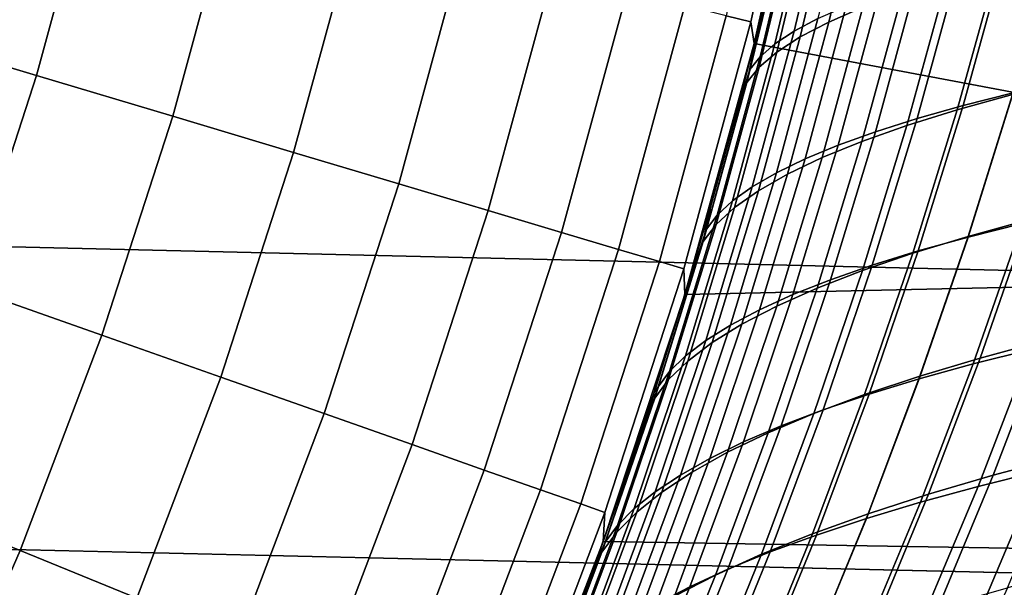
# Model space of a CAD drawing. Header units: metres. Extents: x -28 to 70, y -212 to 27.
# Tile 104 of 220: x 18.29 to 22.38, y -7.6 to -5.25. Entities that reach past the tile are written whole.
import ezdxf

# ---------------------------------------------------------------- set-up
doc = ezdxf.new("R2010")
doc.units = ezdxf.units.M
doc.layers.add('solid_10_261_012_XXX', color=7, linetype='CONTINUOUS')

msp = doc.modelspace()

# ---------------------------------------------------------------- linework, layer by layer
at = {"layer": 'solid_10_261_012_XXX'}
for points in [[(26.747675, -6.388412, -5), (-27.017729, -5.127612, -5), (-27.228367, -3.855639, -5), (27.017729, -5.127612, -5)], [(21.326942, -5.256619, 144.688995), (21.556002, -4.220104, 144.688995), (21.45212, -4.199767, 146.340485), (21.224163, -5.231287, 146.340485)], [(21.340687, -5.345564, 143.052673), (21.577276, -4.291987, 143.052673), (21.556002, -4.220104, 144.688995), (21.326942, -5.256619, 144.688995)], [(21.456032, -4.861961, 142.232971), (21.541965, -4.465841, 142.292145), (21.577276, -4.291987, 143.052673), (21.340687, -5.345564, 143.052673)], [(21.457644, -4.854847, 85.765953), (21.364925, -5.247855, 85.830154), (21.340691, -5.345551), (21.577272, -4.292)], [(26.261261, -6.272649), (26.52643, -5.034723), (21.577272, -4.292), (21.340691, -5.345551)], [(18.361223, -5.479087, 157.562057), (18.604496, -4.585596, 157.562057), (17.967102, -4.428493, 159.081161), (17.732164, -5.291373, 159.081161)], [(21.802374, -4.618758, 139.953278), (21.649786, -5.25711, 139.845566), (21.791327, -5.195894, 139.402832), (21.942554, -4.56488, 139.509628)], [(18.927147, -5.647962, 156.016159), (19.177916, -4.726932, 156.016159), (18.604496, -4.585596, 157.562057), (18.361223, -5.479087, 157.562057)], [(21.506054, -5.295335, 87.531052), (21.660175, -4.643945, 87.422966), (21.757647, -4.597557, 87.832901), (21.604927, -5.243001, 87.940109)], [(21.425934, -5.348111, 87.118622), (21.581797, -4.690782, 87.009491), (21.660175, -4.643945, 87.422966), (21.506054, -5.295335, 87.531052)], [(21.685099, -4.673389, 140.403152), (21.530775, -5.319104, 140.294373), (21.649786, -5.25711, 139.845566), (21.802374, -4.618758, 139.953278)], [(21.364693, -5.401178, 86.703819), (21.522652, -4.737942, 86.593491), (21.581797, -4.690782, 87.009491), (21.425934, -5.348111, 87.118622)], [(21.590889, -4.728599, 140.857941), (21.434433, -5.381669, 140.74791), (21.530775, -5.319104, 140.294373), (21.685099, -4.673389, 140.403152)], [(19.428886, -5.797683, 154.446289), (19.686302, -4.852238, 154.446289), (19.177916, -4.726932, 156.016159), (18.927147, -5.647962, 156.016159)], [(21.522652, -4.737942, 86.593491), (21.364693, -5.401178, 86.703819), (21.322445, -5.454388, 86.287651), (21.482878, -4.785301, 86.175957)], [(21.519907, -4.784212, 141.316284), (21.360891, -5.444598, 141.204834), (21.434433, -5.381669, 140.74791), (21.590889, -4.728599, 140.857941)], [(21.360891, -5.444598, 141.204834), (21.519907, -4.784212, 141.316284), (21.472317, -4.840053, 141.776871), (21.310291, -5.507685, 141.663818)], [(21.482878, -4.785301, 86.175957), (21.322445, -5.454388, 86.287651), (21.364925, -5.247855, 85.830154), (21.457644, -4.854847, 85.765953)], [(19.865515, -5.927976, 152.855377), (20.128717, -4.961283, 152.855377), (19.686302, -4.852238, 154.446289), (19.428886, -5.797683, 154.446289)], [(21.310291, -5.507685, 141.663818), (21.472317, -4.840053, 141.776871), (21.456032, -4.861961, 142.232971), (21.363068, -5.255409, 142.16864)], [(21.363068, -5.255409, 142.16864), (21.456032, -4.861961, 142.232971), (21.340687, -5.345564, 143.052673)], [(20.236229, -6.038599, 151.246353), (20.504343, -5.053866, 151.246353), (20.128717, -4.961283, 152.855377), (19.865515, -5.927976, 152.855377)], [(22.349318, -5.018892, 138.124374), (22.182383, -5.621292, 138.005478), (22.411654, -5.558102, 137.600616), (22.578323, -4.962574, 137.719009)], [(22.207197, -5.603569, 90.01918), (22.375883, -4.993078, 89.899742), (22.583565, -4.946277, 90.267754), (22.414724, -5.551266, 90.387032)], [(22.141417, -5.07662, 138.540939), (21.973921, -5.686, 138.421417), (22.182383, -5.621292, 138.005478), (22.349318, -5.018892, 138.124374)], [(22.016708, -5.657148, 89.642242), (22.185486, -5.041056, 89.522514), (22.375883, -4.993078, 89.899742), (22.207197, -5.603569, 90.01918)], [(20.54034, -6.129348, 149.622192), (20.812485, -5.129817, 149.622192), (20.504343, -5.053866, 151.246353), (20.236229, -6.038599, 151.246353)], [(21.843727, -5.711923, 89.257133), (22.012867, -5.090143, 89.136986), (22.185486, -5.041056, 89.522514), (22.016708, -5.657148, 89.642242)], [(21.688669, -5.767793, 88.864792), (21.858454, -5.140255, 88.74408), (22.012867, -5.090143, 89.136986), (21.843727, -5.711923, 89.257133)], [(21.955259, -5.135665, 138.967514), (21.786882, -5.752116, 138.847229), (21.973921, -5.686, 138.421417), (22.141417, -5.07662, 138.540939)], [(26.418852, -7.635068, -5), (-26.747675, -6.388412, -5), (-27.017729, -5.127612, -5), (26.747675, -6.388412, -5)], [(20.77729, -6.200054, 147.985901), (21.052572, -5.188993, 147.985901), (20.812485, -5.129817, 149.622192), (20.54034, -6.129348, 149.622192)], [(21.551699, -5.824599, 88.466217), (21.722433, -5.191258, 88.344788), (21.858454, -5.140255, 88.74408), (21.688669, -5.767793, 88.864792)], [(21.791327, -5.195894, 139.402832), (21.621725, -5.819483, 139.281601), (21.786882, -5.752116, 138.847229), (21.955259, -5.135665, 138.967514)], [(20.946638, -6.250589, 146.340485), (21.224163, -5.231287, 146.340485), (21.052572, -5.188993, 147.985901), (20.77729, -6.200054, 147.985901)], [(21.432917, -5.882167, 88.062416), (21.604927, -5.243001, 87.940109), (21.722433, -5.191258, 88.344788), (21.551699, -5.824599, 88.466217)], [(21.649786, -5.25711, 139.845566), (21.478586, -5.887869, 139.723236), (21.621725, -5.819483, 139.281601), (21.791327, -5.195894, 139.402832)], [(21.048071, -6.280857, 144.688995), (21.326942, -5.256619, 144.688995), (21.224163, -5.231287, 146.340485), (20.946638, -6.250589, 146.340485)], [(21.052687, -6.386263, 143.052673), (21.340687, -5.345564, 143.052673), (21.326942, -5.256619, 144.688995), (21.048071, -6.280857, 144.688995)], [(21.263226, -5.645817, 142.09903), (21.363068, -5.255409, 142.16864), (21.340687, -5.345564, 143.052673)], [(21.310291, -5.507685, 141.663818), (21.363068, -5.255409, 142.16864), (21.263226, -5.645817, 142.09903)], [(21.364925, -5.247855, 85.830154), (21.265287, -5.638047, 85.899673), (21.340691, -5.345551)], [(21.322445, -5.454388, 86.287651), (21.265287, -5.638047, 85.899673), (21.364925, -5.247855, 85.830154)], [(21.332424, -5.94032, 87.654404), (21.506054, -5.295335, 87.531052), (21.604927, -5.243001, 87.940109), (21.432917, -5.882167, 88.062416)], [(21.530775, -5.319104, 140.294373), (21.357578, -5.957033, 140.170761), (21.478586, -5.887869, 139.723236), (21.649786, -5.25711, 139.845566)], [(18.075069, -6.359782, 157.562057), (18.361223, -5.479087, 157.562057), (17.732164, -5.291373, 159.081161), (17.455812, -6.141894, 159.081161)], [(21.250322, -5.998885, 87.243179), (21.425934, -5.348111, 87.118622), (21.506054, -5.295335, 87.531052), (21.332424, -5.94032, 87.654404)], [(21.265287, -5.638047, 85.899673), (21.158825, -6.025293, 85.974518), (21.052685, -6.386271), (21.340691, -5.345551)], [(26.261261, -6.272649), (21.340691, -5.345551), (21.052685, -6.386271)], [(21.156603, -6.033088, 142.024155), (21.263226, -5.645817, 142.09903), (21.340687, -5.345564, 143.052673), (21.052687, -6.386263, 143.052673)], [(21.186714, -6.057684, 86.829765), (21.364693, -5.401178, 86.703819), (21.425934, -5.348111, 87.118622), (21.250322, -5.998885, 87.243179)], [(21.434433, -5.381669, 140.74791), (21.258808, -6.026731, 140.622833), (21.357578, -5.957033, 140.170761), (21.530775, -5.319104, 140.294373)], [(21.360891, -5.444598, 141.204834), (21.182384, -6.096723, 141.07811), (21.258808, -6.026731, 140.622833), (21.434433, -5.381669, 140.74791)], [(21.364693, -5.401178, 86.703819), (21.186714, -6.057684, 86.829765), (21.141699, -6.116544, 86.415161), (21.322445, -5.454388, 86.287651)], [(21.182384, -6.096723, 141.07811), (21.360891, -5.444598, 141.204834), (21.310291, -5.507685, 141.663818), (21.128418, -6.166767, 141.535248)], [(21.322445, -5.454388, 86.287651), (21.141699, -6.116544, 86.415161), (21.158825, -6.025293, 85.974518), (21.265287, -5.638047, 85.899673)], [(18.632172, -6.5558, 156.016159), (18.927147, -5.647962, 156.016159), (18.361223, -5.479087, 157.562057), (18.075069, -6.359782, 157.562057)], [(21.128418, -6.166767, 141.535248), (21.310291, -5.507685, 141.663818), (21.263226, -5.645817, 142.09903), (21.156603, -6.033088, 142.024155)], [(22.411654, -5.558102, 137.600616), (22.228033, -6.145985, 137.468307), (22.477642, -6.077792, 137.076263), (22.661119, -5.496545, 137.208069)], [(22.228346, -6.148573, 90.520653), (22.414724, -5.551266, 90.387032), (22.638819, -5.500324, 90.744865), (22.452175, -6.092232, 90.878326)], [(22.020838, -6.206377, 90.153084), (22.207197, -5.603569, 90.01918), (22.414724, -5.551266, 90.387032), (22.228346, -6.148573, 90.520653)], [(22.182383, -5.621292, 138.005478), (21.998333, -6.215925, 137.872528), (22.228033, -6.145985, 137.468307), (22.411654, -5.558102, 137.600616)], [(21.973921, -5.686, 138.421417), (21.789131, -6.287477, 138.287674), (21.998333, -6.215925, 137.872528), (22.182383, -5.621292, 138.005478)], [(21.830105, -6.265546, 89.776566), (22.016708, -5.657148, 89.642242), (22.207197, -5.603569, 90.01918), (22.020838, -6.206377, 90.153084)], [(19.126091, -6.729588, 154.446289), (19.428886, -5.797683, 154.446289), (18.927147, -5.647962, 156.016159), (18.632172, -6.5558, 156.016159)], [(21.656599, -6.325981, 89.392021), (21.843727, -5.711923, 89.257133), (22.016708, -5.657148, 89.642242), (21.830105, -6.265546, 89.776566)], [(21.500713, -6.387566, 89.000397), (21.688669, -5.767793, 88.864792), (21.843727, -5.711923, 89.257133), (21.656599, -6.325981, 89.392021)], [(21.786882, -5.752116, 138.847229), (21.601017, -6.360509, 138.712524), (21.789131, -6.287477, 138.287674), (21.973921, -5.686, 138.421417)], [(21.621725, -5.819483, 139.281601), (21.434416, -6.434839, 139.145798), (21.601017, -6.360509, 138.712524), (21.786882, -5.752116, 138.847229)], [(19.555916, -6.880824, 152.855377), (19.865515, -5.927976, 152.855377), (19.428886, -5.797683, 154.446289), (19.126091, -6.729588, 154.446289)], [(21.362593, -6.450116, 88.602699), (21.551699, -5.824599, 88.466217), (21.688669, -5.767793, 88.864792), (21.500713, -6.387566, 89.000397)], [(21.242317, -6.513428, 88.199951), (21.432917, -5.882167, 88.062416), (21.551699, -5.824599, 88.466217), (21.362593, -6.450116, 88.602699)], [(21.478586, -5.887869, 139.723236), (21.289442, -6.510199, 139.586121), (21.434416, -6.434839, 139.145798), (21.621725, -5.819483, 139.281601)], [(21.139971, -6.577299, 87.793152), (21.332424, -5.94032, 87.654404), (21.432917, -5.882167, 88.062416), (21.242317, -6.513428, 88.199951)], [(21.357578, -5.957033, 140.170761), (21.166174, -6.586309, 140.03215), (21.289442, -6.510199, 139.586121), (21.478586, -5.887869, 139.723236)], [(19.920853, -7.009228, 151.246353), (20.236229, -6.038599, 151.246353), (19.865515, -5.927976, 152.855377), (19.555916, -6.880824, 152.855377)], [(21.05563, -6.641526, 87.383331), (21.250322, -5.998885, 87.243179), (21.332424, -5.94032, 87.654404), (21.139971, -6.577299, 87.793152)], [(21.258808, -6.026731, 140.622833), (21.064695, -6.66289, 140.482544), (21.166174, -6.586309, 140.03215), (21.357578, -5.957033, 140.170761)], [(20.98938, -6.705905, 86.971504), (21.186714, -6.057684, 86.829765), (21.250322, -5.998885, 87.243179), (21.05563, -6.641526, 87.383331)], [(20.220224, -7.114563, 149.622192), (20.54034, -6.129348, 149.622192), (20.236229, -6.038599, 151.246353), (19.920853, -7.009228, 151.246353)], [(21.182384, -6.096723, 141.07811), (20.985083, -6.739666, 140.935928), (21.064695, -6.66289, 140.482544), (21.258808, -6.026731, 140.622833)], [(21.043287, -6.417166, 141.943863), (21.156603, -6.033088, 142.024155), (21.052687, -6.386263, 143.052673)], [(21.128418, -6.166767, 141.535248), (21.156603, -6.033088, 142.024155), (21.043287, -6.417166, 141.943863)], [(21.158825, -6.025293, 85.974518), (21.045685, -6.409304, 86.05471), (21.052685, -6.386271)], [(21.141699, -6.116544, 86.415161), (21.045685, -6.409304, 86.05471), (21.158825, -6.025293, 85.974518)], [(22.249008, -6.674973, 91.02597), (22.452175, -6.092232, 90.878326), (22.691875, -6.037454, 91.225174), (22.488373, -6.614884, 91.372635)], [(22.477642, -6.077792, 137.076263), (22.278097, -6.65087, 136.930664), (22.54706, -6.578188, 136.552582), (22.746567, -6.011478, 136.697647)], [(21.186714, -6.057684, 86.829765), (20.98938, -6.705905, 86.971504), (20.941298, -6.770236, 86.558678), (21.141699, -6.116544, 86.415161)], [(22.228033, -6.145985, 137.468307), (22.028179, -6.725555, 137.322021), (22.278097, -6.65087, 136.930664), (22.477642, -6.077792, 137.076263)], [(20.453482, -7.196635, 147.985901), (20.77729, -6.200054, 147.985901), (20.54034, -6.129348, 149.622192), (20.220224, -7.114563, 149.622192)], [(21.141699, -6.116544, 86.415161), (20.941298, -6.770236, 86.558678), (20.925985, -6.789929, 86.140259), (21.045685, -6.409304, 86.05471)], [(20.985083, -6.739666, 140.935928), (21.182384, -6.096723, 141.07811), (21.128418, -6.166767, 141.535248), (20.92742, -6.816354, 141.390961)], [(22.025278, -6.736734, 90.66861), (22.228346, -6.148573, 90.520653), (22.452175, -6.092232, 90.878326), (22.249008, -6.674973, 91.02597)], [(20.92742, -6.816354, 141.390961), (21.128418, -6.166767, 141.535248), (21.043287, -6.417166, 141.943863), (20.923388, -6.797932, 141.858109)], [(21.998333, -6.215925, 137.872528), (21.797871, -6.802088, 137.725433), (22.028179, -6.725555, 137.322021), (22.228033, -6.145985, 137.468307)], [(21.817616, -6.800051, 90.301483), (22.020838, -6.206377, 90.153084), (22.228346, -6.148573, 90.520653), (22.025278, -6.736734, 90.66861)], [(20.62019, -7.255292, 146.340485), (20.946638, -6.250589, 146.340485), (20.77729, -6.200054, 147.985901), (20.453482, -7.196635, 147.985901)], [(21.626451, -6.864808, 89.925545), (21.830105, -6.265546, 89.776566), (22.020838, -6.206377, 90.153084), (21.817616, -6.800051, 90.301483)], [(20.720043, -7.290426, 144.688995), (21.048071, -6.280857, 144.688995), (20.946638, -6.250589, 146.340485), (20.62019, -7.255292, 146.340485)], [(21.789131, -6.287477, 138.287674), (21.587734, -6.880312, 138.139618), (21.797871, -6.802088, 137.725433), (21.998333, -6.215925, 137.872528)], [(20.71397, -7.411577, 143.052673), (21.052687, -6.386263, 143.052673), (21.048071, -6.280857, 144.688995), (20.720043, -7.290426, 144.688995)], [(25.93836, -7.496761), (26.261261, -6.272649), (21.052685, -6.386271), (20.713972, -7.41157)], [(21.601017, -6.360509, 138.712524), (21.398335, -6.960071, 138.563324), (21.587734, -6.880312, 138.139618), (21.789131, -6.287477, 138.287674)], [(21.452221, -6.930888, 89.54174), (21.656599, -6.325981, 89.392021), (21.830105, -6.265546, 89.776566), (21.626451, -6.864808, 89.925545)], [(21.295296, -6.998156, 89.151016), (21.500713, -6.387566, 89.000397), (21.656599, -6.325981, 89.392021), (21.452221, -6.930888, 89.54174)], [(18.29368, -7.448328, 156.016159), (18.632172, -6.5558, 156.016159), (18.075069, -6.359782, 157.562057), (17.746698, -7.225623, 157.562057)], [(21.434416, -6.434839, 139.145798), (21.230066, -7.041156, 138.995255), (21.398335, -6.960071, 138.563324), (21.601017, -6.360509, 138.712524)], [(26.031919, -8.865052, -5), (-26.418852, -7.635068, -5), (-26.747675, -6.388412, -5), (26.418852, -7.635068, -5)], [(20.923388, -6.797932, 141.858109), (21.043287, -6.417166, 141.943863), (21.052687, -6.386263, 143.052673), (20.71397, -7.411577, 143.052673)], [(20.925985, -6.789929, 86.140259), (20.799911, -7.166845, 86.231232), (20.713972, -7.41157), (21.052685, -6.386271)], [(21.045685, -6.409304, 86.05471), (20.925985, -6.789929, 86.140259), (21.052685, -6.386271)], [(21.1558, -7.0664, 88.754387), (21.362593, -6.450116, 88.602699), (21.500713, -6.387566, 89.000397), (21.295296, -6.998156, 89.151016)], [(21.033794, -7.135387, 88.352875), (21.242317, -6.513428, 88.199951), (21.362593, -6.450116, 88.602699), (21.1558, -7.0664, 88.754387)], [(21.289442, -6.510199, 139.586121), (21.083015, -7.12326, 139.434067), (21.230066, -7.041156, 138.995255), (21.434416, -6.434839, 139.145798)], [(20.929338, -7.204885, 87.947502), (21.139971, -6.577299, 87.793152), (21.242317, -6.513428, 88.199951), (21.033794, -7.135387, 88.352875)], [(21.166174, -6.586309, 140.03215), (20.957235, -7.206065, 139.878387), (21.083015, -7.12326, 139.434067), (21.289442, -6.510199, 139.586121)], [(22.54706, -6.578188, 136.552582), (22.332411, -7.136274, 136.393875), (22.61982, -7.059696, 136.030945), (22.834507, -6.507666, 136.189072)], [(18.778627, -7.645776, 154.446289), (19.126091, -6.729588, 154.446289), (18.632172, -6.5558, 156.016159), (18.29368, -7.448328, 156.016159)], [(20.842493, -7.27466, 87.539299), (21.05563, -6.641526, 87.383331), (21.139971, -6.577299, 87.793152), (20.929338, -7.204885, 87.947502)], [(22.278097, -6.65087, 136.930664), (22.063229, -7.21515, 136.771225), (22.332411, -7.136274, 136.393875), (22.54706, -6.578188, 136.552582)], [(22.269245, -7.182779, 91.534233), (22.488373, -6.614884, 91.372635), (22.742939, -6.556583, 91.707649), (22.523445, -7.119299, 91.869003)], [(21.064695, -6.66289, 140.482544), (20.852774, -7.289253, 140.326859), (20.957235, -7.206065, 139.878387), (21.166174, -6.586309, 140.03215)], [(22.030022, -7.248168, 91.187935), (22.249008, -6.674973, 91.02597), (22.488373, -6.614884, 91.372635), (22.269245, -7.182779, 91.534233)], [(20.773317, -7.34448, 87.129272), (20.98938, -6.705905, 86.971504), (21.05563, -6.641526, 87.383331), (20.842493, -7.27466, 87.539299)], [(22.028179, -6.725555, 137.322021), (21.812811, -7.296144, 137.161728), (22.063229, -7.21515, 136.771225), (22.278097, -6.65087, 136.930664)], [(20.985083, -6.739666, 140.935928), (20.769686, -7.372504, 140.778107), (20.852774, -7.289253, 140.326859), (21.064695, -6.66289, 140.482544)], [(21.80619, -7.31533, 90.831062), (22.025278, -6.736734, 90.66861), (22.249008, -6.674973, 91.02597), (22.030022, -7.248168, 91.187935)], [(19.200644, -7.817601, 152.855377), (19.555916, -6.880824, 152.855377), (19.126091, -6.729588, 154.446289), (18.778627, -7.645776, 154.446289)], [(20.769686, -7.372504, 140.778107), (20.985083, -6.739666, 140.935928), (20.92742, -6.816354, 141.390961), (20.708019, -7.455502, 141.230774)], [(20.98938, -6.705905, 86.971504), (20.773317, -7.34448, 87.129272), (20.721872, -7.414113, 86.718468), (20.941298, -6.770236, 86.558678)], [(21.797871, -6.802088, 137.725433), (21.581694, -7.379075, 137.564117), (21.812811, -7.296144, 137.161728), (22.028179, -6.725555, 137.322021)], [(21.598164, -7.38413, 90.464569), (21.817616, -6.800051, 90.301483), (22.025278, -6.736734, 90.66861), (21.80619, -7.31533, 90.831062)], [(20.941298, -6.770236, 86.558678), (20.721872, -7.414113, 86.718468), (20.667622, -7.539855, 86.327621), (20.799911, -7.166845, 86.231232)], [(20.941298, -6.770236, 86.558678), (20.799911, -7.166845, 86.231232), (20.925985, -6.789929, 86.140259)], [(20.92742, -6.816354, 141.390961), (20.797005, -7.175277, 141.766785), (20.66427, -7.549034, 141.669891), (20.708019, -7.455502, 141.230774)], [(20.797005, -7.175277, 141.766785), (20.923388, -6.797932, 141.858109), (20.71397, -7.411577, 143.052673)], [(20.92742, -6.816354, 141.390961), (20.923388, -6.797932, 141.858109), (20.797005, -7.175277, 141.766785)], [(21.587734, -6.880312, 138.139618), (21.370415, -7.463763, 137.977127), (21.581694, -7.379075, 137.564117), (21.797871, -6.802088, 137.725433)], [(21.406353, -7.454435, 90.089401), (21.626451, -6.864808, 89.925545), (21.817616, -6.800051, 90.301483), (21.598164, -7.38413, 90.464569)], [(21.231173, -7.526108, 89.706528), (21.452221, -6.930888, 89.54174), (21.626451, -6.864808, 89.925545), (21.406353, -7.454435, 90.089401)], [(19.55895, -7.963486, 151.246353), (19.920853, -7.009228, 151.246353), (19.555916, -6.880824, 152.855377), (19.200644, -7.817601, 152.855377)], [(21.398335, -6.960071, 138.563324), (21.179506, -7.550026, 138.39946), (21.370415, -7.463763, 137.977127), (21.587734, -6.880312, 138.139618)], [(21.072973, -7.598994, 89.316902), (21.295296, -6.998156, 89.151016), (21.452221, -6.930888, 89.54174), (21.231173, -7.526108, 89.706528)], [(21.230066, -7.041156, 138.995255), (21.00934, -7.637627, 138.829849), (21.179506, -7.550026, 138.39946), (21.398335, -6.960071, 138.563324)], [(19.852884, -8.083162, 149.622192), (20.220224, -7.114563, 149.622192), (19.920853, -7.009228, 151.246353), (19.55895, -7.963486, 151.246353)], [(20.93186, -7.67285, 88.921555), (21.1558, -7.0664, 88.754387), (21.295296, -6.998156, 89.151016), (21.072973, -7.598994, 89.316902)], [(20.807873, -7.747413, 88.5215), (21.033794, -7.135387, 88.352875), (21.1558, -7.0664, 88.754387), (20.93186, -7.67285, 88.921555)], [(21.083015, -7.12326, 139.434067), (20.859974, -7.726216, 139.266922), (21.00934, -7.637627, 138.829849), (21.230066, -7.041156, 138.995255)], [(22.332411, -7.136274, 136.393875), (22.103386, -7.685144, 136.221481), (22.390959, -7.602717, 135.859344), (22.61982, -7.059696, 136.030945)], [(22.289259, -7.672436, 92.044434), (22.523445, -7.119299, 91.869003), (22.792212, -7.057862, 92.191284), (22.557676, -7.606013, 92.366394)], [(20.081902, -8.176408, 147.985901), (20.453482, -7.196635, 147.985901), (20.220224, -7.114563, 149.622192), (19.852884, -8.083162, 149.622192)], [(20.70105, -7.822418, 88.117783), (20.929338, -7.204885, 87.947502), (21.033794, -7.135387, 88.352875), (20.807873, -7.747413, 88.5215)], [(20.957235, -7.206065, 139.878387), (20.731428, -7.815435, 139.70929), (20.859974, -7.726216, 139.266922), (21.083015, -7.12326, 139.434067)], [(22.063229, -7.21515, 136.771225), (21.83378, -7.770002, 136.5979), (22.103386, -7.685144, 136.221481), (22.332411, -7.136274, 136.393875)], [(22.035198, -7.741037, 91.710106), (22.269245, -7.182779, 91.534233), (22.523445, -7.119299, 91.869003), (22.289259, -7.672436, 92.044434)], [(20.66427, -7.549034, 141.669891), (20.797005, -7.175277, 141.766785), (20.71397, -7.411577, 143.052673)], [(20.799911, -7.166845, 86.231232), (20.667622, -7.539855, 86.327621), (20.713972, -7.41157)], [(21.795887, -7.811662, 91.364372), (22.030022, -7.248168, 91.187935), (22.269245, -7.182779, 91.534233), (22.035198, -7.741037, 91.710106)], [(17.912464, -8.32346, 156.016159), (18.29368, -7.448328, 156.016159), (17.746698, -7.225623, 157.562057), (17.376881, -8.074588, 157.562057)], [(20.245583, -8.243051, 146.340485), (20.62019, -7.255292, 146.340485), (20.453482, -7.196635, 147.985901), (20.081902, -8.176408, 147.985901)], [(20.611429, -7.897601, 87.711418), (20.842493, -7.27466, 87.539299), (20.929338, -7.204885, 87.947502), (20.70105, -7.822418, 88.117783)], [(20.852774, -7.289253, 140.326859), (20.623726, -7.904922, 140.155594), (20.731428, -7.815435, 139.70929), (20.957235, -7.206065, 139.878387)], [(21.812811, -7.296144, 137.161728), (21.582647, -7.857084, 136.987335), (21.83378, -7.770002, 136.5979), (22.063229, -7.21515, 136.771225)], [(20.343622, -8.282968, 144.688995), (20.720043, -7.290426, 144.688995), (20.62019, -7.255292, 146.340485), (20.245583, -8.243051, 146.340485)], [(21.571716, -7.884155, 91.008202), (21.80619, -7.31533, 90.831062), (22.030022, -7.248168, 91.187935), (21.795887, -7.811662, 91.364372)], [(20.32535, -8.419036, 143.052673), (20.71397, -7.411577, 143.052673), (20.720043, -7.290426, 144.688995), (20.343622, -8.282968, 144.688995)], [(20.769686, -7.372504, 140.778107), (20.536888, -7.994319, 140.604446), (20.623726, -7.904922, 140.155594), (20.852774, -7.289253, 140.326859)], [(20.539051, -7.972697, 87.303452), (20.773317, -7.34448, 87.129272), (20.842493, -7.27466, 87.539299), (20.611429, -7.897601, 87.711418)], [(21.581694, -7.379075, 137.564117), (21.350502, -7.946183, 137.388489), (21.582647, -7.857084, 136.987335), (21.812811, -7.296144, 137.161728)], [(20.773317, -7.34448, 87.129272), (20.539051, -7.972697, 87.303452), (20.483953, -8.047441, 86.894897), (20.721872, -7.414113, 86.718468)], [(21.363083, -7.958362, 90.642548), (21.598164, -7.38413, 90.464569), (21.80619, -7.31533, 90.831062), (21.571716, -7.884155, 91.008202)], [(20.536888, -7.994319, 140.604446), (20.769686, -7.372504, 140.778107), (20.708019, -7.455502, 141.230774), (20.470938, -8.083265, 141.054489)], [(21.370415, -7.463763, 137.977127), (21.137852, -8.037091, 137.800095), (21.350502, -7.946183, 137.388489), (21.581694, -7.379075, 137.564117)], [(21.17038, -8.034126, 90.268379), (21.406353, -7.454435, 90.089401), (21.598164, -7.38413, 90.464569), (21.363083, -7.958362, 90.642548)], [(20.529377, -7.90852, 86.429482), (20.38534, -8.272719, 86.536789), (20.32535, -8.419035), (20.713972, -7.41157)], [(25.558468, -8.704293), (25.93836, -7.496761), (20.713972, -7.41157), (20.32535, -8.419035)], [(20.525354, -7.918955, 141.567352), (20.66427, -7.549034, 141.669891), (20.71397, -7.411577, 143.052673), (20.32535, -8.419036, 143.052673)], [(20.721872, -7.414113, 86.718468), (20.483953, -8.047441, 86.894897), (20.529377, -7.90852, 86.429482), (20.667622, -7.539855, 86.327621)], [(20.667622, -7.539855, 86.327621), (20.529377, -7.90852, 86.429482), (20.713972, -7.41157)], [(18.387304, -8.544106, 154.446289), (18.778627, -7.645776, 154.446289), (18.29368, -7.448328, 156.016159), (17.912464, -8.32346, 156.016159)], [(20.470938, -8.083265, 141.054489), (20.708019, -7.455502, 141.230774), (20.66427, -7.549034, 141.669891), (20.525354, -7.918955, 141.567352)], [(21.179506, -7.550026, 138.39946), (20.945206, -8.129601, 138.220856), (21.137852, -8.037091, 137.800095), (21.370415, -7.463763, 137.977127)], [(20.993998, -8.111295, 89.886665), (21.231173, -7.526108, 89.706528), (21.406353, -7.454435, 90.089401), (21.17038, -8.034126, 90.268379)], [(21.00934, -7.637627, 138.829849), (20.772907, -8.223444, 138.649445), (20.945206, -8.129601, 138.220856), (21.179506, -7.550026, 138.39946)], [(20.83427, -8.189688, 89.498375), (21.072973, -7.598994, 89.316902), (21.231173, -7.526108, 89.706528), (20.993998, -8.111295, 89.886665)], [(22.390959, -7.602717, 135.859344), (22.148716, -8.13619, 135.674255), (22.453892, -8.050952, 135.328552), (22.695986, -7.522926, 135.512772)], [(22.309484, -8.144608, 92.555466), (22.557676, -7.606013, 92.366394), (22.840055, -7.541924, 92.675026), (22.591583, -8.075793, 92.86367)], [(20.691282, -8.269033, 89.104538), (20.93186, -7.67285, 88.921555), (21.072973, -7.598994, 89.316902), (20.83427, -8.189688, 89.498375)]]:
    msp.add_3dface(points, dxfattribs=at)

doc.saveas('drawing.dxf')
